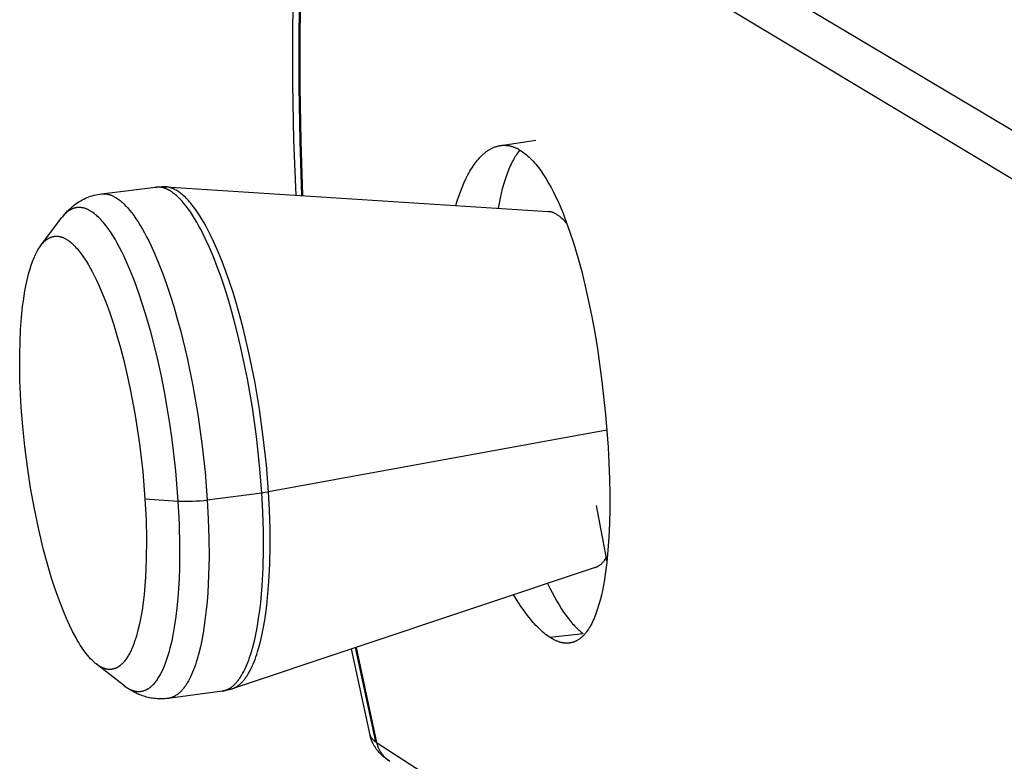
# Model space of a CAD drawing. Header units: millimetres. Extents: x -5878 to -4878, y 4408 to 5408.
# Tile 5 of 119: x -5690 to -5648, y 4700 to 4731. Entities that reach past the tile are written whole.
import ezdxf

# ---------------------------------------------------------------- set-up
doc = ezdxf.new("R2010")
doc.units = ezdxf.units.MM
doc.layers.add('SHOW Mini_Safetyfree Holder', color=7, linetype='Continuous', true_color=0x000000)

msp = doc.modelspace()

# ---------------------------------------------------------------- linework, layer by layer
at = {"layer": 'SHOW Mini_Safetyfree Holder', "color": 18, "lineweight": -3, "true_color": 0x000000}
for points in [[(-5644.615, 4724.266), (-5676.284, 4743.11)], [(-5678.044, 4723.551), (-5678.13, 4725.88), (-5678.173, 4728.215), (-5678.175, 4730.552), (-5678.134, 4732.893), (-5678.052, 4735.236), (-5677.928, 4737.58), (-5677.761, 4739.925), (-5677.553, 4742.271)], [(-5677.316, 4741.851), (-5677.68, 4737.268), (-5677.885, 4732.681), (-5677.927, 4730.389), (-5677.929, 4728.1), (-5677.891, 4725.815), (-5677.813, 4723.536)], [(-5677.269, 4741.821), (-5677.633, 4737.245), (-5677.838, 4732.665), (-5677.88, 4730.376), (-5677.882, 4728.091), (-5677.845, 4725.809), (-5677.767, 4723.533)], [(-5645.721, 4722.874), (-5677.269, 4741.821)], [(-5671.335, 4723.119), (-5671.274, 4723.318), (-5671.211, 4723.51), (-5671.145, 4723.694), (-5671.077, 4723.871), (-5670.998, 4724.057), (-5670.917, 4724.233), (-5670.875, 4724.318), (-5670.833, 4724.4), (-5670.789, 4724.48), (-5670.746, 4724.557), (-5670.701, 4724.632), (-5670.656, 4724.704), (-5670.61, 4724.774), (-5670.564, 4724.841), (-5670.517, 4724.906), (-5670.47, 4724.968), (-5670.422, 4725.027), (-5670.373, 4725.084), (-5670.324, 4725.138), (-5670.274, 4725.189), (-5670.224, 4725.238), (-5670.173, 4725.284), (-5670.148, 4725.306), (-5670.122, 4725.327), (-5670.097, 4725.348), (-5670.071, 4725.368), (-5670.045, 4725.387), (-5670.019, 4725.405), (-5669.993, 4725.423), (-5669.967, 4725.441), (-5669.941, 4725.457), (-5669.914, 4725.473), (-5669.888, 4725.488), (-5669.861, 4725.503), (-5669.835, 4725.516), (-5669.808, 4725.53), (-5669.782, 4725.542), (-5669.755, 4725.554), (-5669.728, 4725.565), (-5669.701, 4725.575), (-5669.674, 4725.585), (-5669.647, 4725.594), (-5669.62, 4725.602), (-5669.593, 4725.61), (-5669.566, 4725.617), (-5669.539, 4725.623), (-5669.507, 4725.629), (-5669.475, 4725.635)], [(-5669.475, 4725.635), (-5669.45, 4725.639), (-5669.424, 4725.642), (-5669.399, 4725.644), (-5669.373, 4725.646), (-5669.348, 4725.647), (-5669.323, 4725.648), (-5669.297, 4725.648), (-5669.272, 4725.647), (-5669.246, 4725.646), (-5669.22, 4725.644), (-5669.195, 4725.642), (-5669.169, 4725.638), (-5669.143, 4725.635), (-5669.118, 4725.631), (-5669.092, 4725.626), (-5669.066, 4725.62), (-5669.04, 4725.614), (-5669.014, 4725.607), (-5668.988, 4725.6), (-5668.962, 4725.592), (-5668.936, 4725.583), (-5668.91, 4725.574), (-5668.884, 4725.564), (-5668.858, 4725.554), (-5668.832, 4725.543), (-5668.805, 4725.531), (-5668.779, 4725.519), (-5668.753, 4725.506), (-5668.726, 4725.492), (-5668.7, 4725.478), (-5668.647, 4725.448)], [(-5669.443, 4725.639), (-5667.981, 4725.859)], [(-5668.645, 4725.447), (-5668.681, 4725.404), (-5668.716, 4725.359), (-5668.751, 4725.311), (-5668.786, 4725.262), (-5668.82, 4725.21), (-5668.854, 4725.156), (-5668.887, 4725.1), (-5668.92, 4725.041), (-5668.953, 4724.981), (-5668.986, 4724.918), (-5669.017, 4724.853), (-5669.049, 4724.786), (-5669.11, 4724.645), (-5669.17, 4724.495), (-5669.227, 4724.337), (-5669.282, 4724.17), (-5669.335, 4723.996), (-5669.386, 4723.813), (-5669.434, 4723.622), (-5669.479, 4723.423), (-5669.522, 4723.217), (-5669.563, 4723.004)], [(-5668.644, 4725.448), (-5668.647, 4725.448)], [(-5668.647, 4725.448), (-5668.618, 4725.43), (-5668.589, 4725.412), (-5668.532, 4725.374), (-5668.476, 4725.334), (-5668.419, 4725.29), (-5668.363, 4725.244), (-5668.307, 4725.196), (-5668.251, 4725.144), (-5668.196, 4725.091), (-5668.14, 4725.034), (-5668.085, 4724.975), (-5668.031, 4724.913), (-5667.976, 4724.849), (-5667.922, 4724.782), (-5667.868, 4724.712), (-5667.814, 4724.64), (-5667.76, 4724.565), (-5667.653, 4724.407), (-5667.547, 4724.239), (-5667.441, 4724.061), (-5667.337, 4723.873), (-5667.234, 4723.676), (-5667.133, 4723.469), (-5667.033, 4723.253), (-5666.934, 4723.028), (-5666.837, 4722.795), (-5666.742, 4722.553), (-5666.558, 4722.046), (-5666.382, 4721.509), (-5666.213, 4720.943), (-5666.054, 4720.352), (-5665.903, 4719.739), (-5665.761, 4719.105), (-5665.628, 4718.454), (-5665.506, 4717.788), (-5665.394, 4717.112), (-5665.201, 4715.736), (-5665.051, 4714.351), (-5664.946, 4712.983), (-5664.887, 4711.654), (-5664.876, 4711.012), (-5664.877, 4710.389), (-5664.89, 4709.788), (-5664.915, 4709.21), (-5664.952, 4708.659), (-5665.003, 4708.137), (-5665.065, 4707.646), (-5665.101, 4707.413), (-5665.141, 4707.189), (-5665.183, 4706.973), (-5665.228, 4706.766), (-5665.277, 4706.568), (-5665.328, 4706.38), (-5665.383, 4706.201), (-5665.441, 4706.032), (-5665.471, 4705.951), (-5665.501, 4705.873), (-5665.533, 4705.797), (-5665.565, 4705.724), (-5665.598, 4705.654), (-5665.632, 4705.585), (-5665.666, 4705.52), (-5665.702, 4705.457), (-5665.738, 4705.397), (-5665.774, 4705.339), (-5665.812, 4705.284), (-5665.85, 4705.232), (-5665.869, 4705.207), (-5665.889, 4705.183), (-5665.909, 4705.159), (-5665.928, 4705.136), (-5665.949, 4705.113), (-5665.969, 4705.092), (-5665.989, 4705.071), (-5666.01, 4705.05), (-5666.031, 4705.031), (-5666.051, 4705.012), (-5666.073, 4704.993), (-5666.094, 4704.976), (-5666.115, 4704.959), (-5666.137, 4704.942), (-5666.158, 4704.927), (-5666.18, 4704.912), (-5666.202, 4704.897), (-5666.225, 4704.884), (-5666.247, 4704.871), (-5666.269, 4704.859), (-5666.292, 4704.847), (-5666.315, 4704.836), (-5666.338, 4704.826), (-5666.361, 4704.817), (-5666.384, 4704.808), (-5666.407, 4704.8), (-5666.431, 4704.792), (-5666.454, 4704.785), (-5666.478, 4704.779), (-5666.502, 4704.774), (-5666.526, 4704.769), (-5666.55, 4704.765), (-5666.566, 4704.763), (-5666.582, 4704.761)], [(-5687.882, 4722.599), (-5687.823, 4722.674), (-5687.762, 4722.748), (-5687.698, 4722.821), (-5687.664, 4722.857), (-5687.63, 4722.892), (-5687.595, 4722.927), (-5687.559, 4722.962), (-5687.523, 4722.996), (-5687.485, 4723.029), (-5687.447, 4723.062), (-5687.408, 4723.094), (-5687.367, 4723.126), (-5687.326, 4723.157), (-5687.267, 4723.201), (-5687.205, 4723.242), (-5687.143, 4723.282), (-5687.079, 4723.32), (-5687.014, 4723.356), (-5686.947, 4723.39), (-5686.879, 4723.422), (-5686.81, 4723.452), (-5686.74, 4723.479), (-5686.668, 4723.505), (-5686.595, 4723.528), (-5686.521, 4723.549), (-5686.446, 4723.568), (-5686.369, 4723.584), (-5686.291, 4723.598), (-5686.212, 4723.609)], [(-5686.212, 4723.609), (-5683.939, 4723.89)], [(-5686.212, 4723.609), (-5686.193, 4723.611), (-5686.174, 4723.613), (-5686.155, 4723.614), (-5686.136, 4723.615), (-5686.116, 4723.615), (-5686.097, 4723.614), (-5686.077, 4723.613), (-5686.057, 4723.612), (-5686.037, 4723.61), (-5686.018, 4723.608), (-5685.998, 4723.605), (-5685.978, 4723.601), (-5685.957, 4723.597), (-5685.937, 4723.593), (-5685.917, 4723.588), (-5685.896, 4723.583), (-5685.876, 4723.577), (-5685.855, 4723.57), (-5685.835, 4723.563), (-5685.814, 4723.555), (-5685.793, 4723.547), (-5685.773, 4723.539), (-5685.752, 4723.53), (-5685.731, 4723.52), (-5685.71, 4723.51), (-5685.688, 4723.499), (-5685.667, 4723.488), (-5685.646, 4723.476), (-5685.603, 4723.45), (-5685.56, 4723.423), (-5685.517, 4723.394), (-5685.474, 4723.362), (-5685.43, 4723.328), (-5685.387, 4723.292), (-5685.343, 4723.254), (-5685.299, 4723.214), (-5685.254, 4723.171), (-5685.21, 4723.127), (-5685.166, 4723.08), (-5685.121, 4723.031), (-5685.076, 4722.98), (-5685.031, 4722.927), (-5684.942, 4722.815), (-5684.852, 4722.695), (-5684.762, 4722.566), (-5684.672, 4722.43), (-5684.582, 4722.286), (-5684.493, 4722.134), (-5684.404, 4721.975), (-5684.315, 4721.809), (-5684.227, 4721.636), (-5684.14, 4721.457), (-5683.968, 4721.079), (-5683.8, 4720.679), (-5683.637, 4720.258), (-5683.479, 4719.82), (-5683.325, 4719.36), (-5683.174, 4718.876), (-5683.027, 4718.368), (-5682.884, 4717.839), (-5682.616, 4716.725), (-5682.375, 4715.554), (-5682.166, 4714.348), (-5681.995, 4713.133), (-5681.862, 4711.932), (-5681.768, 4710.768)], [(-5683.939, 4723.89), (-5683.885, 4723.896), (-5683.83, 4723.9), (-5683.776, 4723.904), (-5683.722, 4723.906), (-5683.668, 4723.907), (-5683.615, 4723.907), (-5683.561, 4723.905), (-5683.508, 4723.902)], [(-5679.479, 4711.068), (-5679.572, 4712.231), (-5679.704, 4713.43), (-5679.876, 4714.644), (-5680.084, 4715.848), (-5680.326, 4717.017), (-5680.457, 4717.582), (-5680.595, 4718.13), (-5680.738, 4718.658), (-5680.885, 4719.165), (-5681.037, 4719.649), (-5681.191, 4720.107), (-5681.35, 4720.545), (-5681.514, 4720.965), (-5681.682, 4721.365), (-5681.855, 4721.742), (-5681.943, 4721.921), (-5682.031, 4722.094), (-5682.12, 4722.259), (-5682.21, 4722.418), (-5682.299, 4722.569), (-5682.39, 4722.713), (-5682.48, 4722.849), (-5682.57, 4722.978), (-5682.661, 4723.098), (-5682.751, 4723.21), (-5682.796, 4723.263), (-5682.841, 4723.313), (-5682.886, 4723.362), (-5682.931, 4723.409), (-5682.975, 4723.453), (-5683.02, 4723.496), (-5683.064, 4723.536), (-5683.108, 4723.574), (-5683.152, 4723.61), (-5683.196, 4723.643), (-5683.24, 4723.675), (-5683.283, 4723.704), (-5683.326, 4723.732), (-5683.369, 4723.757), (-5683.391, 4723.769), (-5683.412, 4723.78), (-5683.433, 4723.791), (-5683.454, 4723.801), (-5683.475, 4723.811), (-5683.497, 4723.82), (-5683.517, 4723.828), (-5683.538, 4723.836), (-5683.559, 4723.844), (-5683.58, 4723.851), (-5683.601, 4723.857), (-5683.621, 4723.863), (-5683.642, 4723.869), (-5683.662, 4723.874), (-5683.683, 4723.878), (-5683.703, 4723.882), (-5683.723, 4723.886), (-5683.743, 4723.888), (-5683.763, 4723.891), (-5683.783, 4723.893), (-5683.803, 4723.894), (-5683.823, 4723.895), (-5683.842, 4723.895), (-5683.862, 4723.895), (-5683.881, 4723.894), (-5683.901, 4723.893), (-5683.92, 4723.892), (-5683.939, 4723.89)], [(-5683.508, 4723.902), (-5683.535, 4723.903), (-5683.562, 4723.904), (-5683.576, 4723.904), (-5683.589, 4723.903), (-5683.603, 4723.902), (-5683.616, 4723.902), (-5683.629, 4723.9), (-5683.643, 4723.899), (-5683.656, 4723.897), (-5683.67, 4723.896), (-5683.683, 4723.893), (-5683.696, 4723.891), (-5683.71, 4723.888), (-5683.723, 4723.886)], [(-5679.2, 4711.111), (-5679.29, 4712.24), (-5679.417, 4713.403), (-5679.581, 4714.579), (-5679.779, 4715.747), (-5680.009, 4716.885), (-5680.266, 4717.971), (-5680.403, 4718.489), (-5680.544, 4718.988), (-5680.689, 4719.465), (-5680.837, 4719.919), (-5680.989, 4720.353), (-5681.146, 4720.772), (-5681.309, 4721.172), (-5681.475, 4721.551), (-5681.644, 4721.908), (-5681.73, 4722.076), (-5681.817, 4722.239), (-5681.903, 4722.394), (-5681.991, 4722.543), (-5682.078, 4722.684), (-5682.166, 4722.819), (-5682.253, 4722.945), (-5682.341, 4723.064), (-5682.428, 4723.176), (-5682.472, 4723.229), (-5682.516, 4723.28), (-5682.559, 4723.328), (-5682.603, 4723.375), (-5682.646, 4723.42), (-5682.689, 4723.463), (-5682.732, 4723.504), (-5682.775, 4723.543), (-5682.818, 4723.58), (-5682.86, 4723.615), (-5682.902, 4723.647), (-5682.944, 4723.678), (-5682.986, 4723.707), (-5683.028, 4723.734), (-5683.07, 4723.759), (-5683.111, 4723.782), (-5683.131, 4723.792), (-5683.152, 4723.802), (-5683.172, 4723.812), (-5683.193, 4723.821), (-5683.213, 4723.83), (-5683.233, 4723.838), (-5683.253, 4723.846), (-5683.273, 4723.853), (-5683.293, 4723.86), (-5683.313, 4723.866), (-5683.333, 4723.872), (-5683.353, 4723.877), (-5683.372, 4723.882), (-5683.392, 4723.886), (-5683.412, 4723.89), (-5683.431, 4723.893), (-5683.45, 4723.896), (-5683.47, 4723.899), (-5683.489, 4723.901), (-5683.508, 4723.902)], [(-5683.508, 4723.902), (-5667.467, 4722.87)], [(-5682.985, 4710.721), (-5683.09, 4711.991), (-5683.245, 4713.309), (-5683.34, 4713.976), (-5683.447, 4714.643), (-5683.566, 4715.304), (-5683.695, 4715.956), (-5683.834, 4716.595), (-5683.982, 4717.215), (-5684.138, 4717.814), (-5684.3, 4718.387), (-5684.468, 4718.931), (-5684.639, 4719.444), (-5684.814, 4719.924), (-5684.99, 4720.369), (-5685.17, 4720.784), (-5685.262, 4720.982), (-5685.356, 4721.174), (-5685.45, 4721.357), (-5685.545, 4721.534), (-5685.642, 4721.701), (-5685.739, 4721.861), (-5685.836, 4722.011), (-5685.934, 4722.152), (-5685.983, 4722.219), (-5686.032, 4722.284), (-5686.081, 4722.346), (-5686.131, 4722.405), (-5686.18, 4722.462), (-5686.229, 4722.517), (-5686.278, 4722.569), (-5686.327, 4722.618), (-5686.376, 4722.664), (-5686.424, 4722.708), (-5686.473, 4722.749), (-5686.521, 4722.788), (-5686.57, 4722.824), (-5686.594, 4722.84), (-5686.618, 4722.857), (-5686.642, 4722.872), (-5686.666, 4722.887), (-5686.689, 4722.901), (-5686.713, 4722.914), (-5686.737, 4722.927), (-5686.76, 4722.939), (-5686.784, 4722.95), (-5686.808, 4722.961), (-5686.831, 4722.971), (-5686.854, 4722.98), (-5686.878, 4722.989), (-5686.901, 4722.997), (-5686.924, 4723.004), (-5686.947, 4723.01), (-5686.97, 4723.016), (-5686.993, 4723.021), (-5687.015, 4723.025), (-5687.038, 4723.029), (-5687.061, 4723.032), (-5687.083, 4723.035), (-5687.105, 4723.036), (-5687.128, 4723.037), (-5687.15, 4723.038), (-5687.172, 4723.037), (-5687.194, 4723.036), (-5687.216, 4723.034), (-5687.238, 4723.032), (-5687.259, 4723.029), (-5687.281, 4723.025), (-5687.302, 4723.021), (-5687.323, 4723.016), (-5687.344, 4723.01), (-5687.365, 4723.004), (-5687.386, 4722.997), (-5687.407, 4722.989), (-5687.428, 4722.981), (-5687.448, 4722.972), (-5687.469, 4722.962), (-5687.489, 4722.952), (-5687.509, 4722.941), (-5687.529, 4722.93), (-5687.549, 4722.918), (-5687.569, 4722.905), (-5687.588, 4722.892), (-5687.608, 4722.878), (-5687.627, 4722.863), (-5687.646, 4722.848), (-5687.665, 4722.832), (-5687.684, 4722.816), (-5687.703, 4722.799), (-5687.721, 4722.782), (-5687.74, 4722.764), (-5687.758, 4722.745), (-5687.776, 4722.726), (-5687.794, 4722.706), (-5687.812, 4722.686), (-5687.847, 4722.643), (-5687.882, 4722.599)], [(-5667.467, 4722.87), (-5667.451, 4722.868), (-5667.435, 4722.867), (-5667.419, 4722.865), (-5667.403, 4722.862)], [(-5666.7, 4722.396), (-5666.746, 4722.447), (-5666.792, 4722.495), (-5666.837, 4722.539), (-5666.882, 4722.581), (-5666.927, 4722.619), (-5666.949, 4722.637), (-5666.971, 4722.655), (-5666.992, 4722.671), (-5667.014, 4722.687), (-5667.036, 4722.703), (-5667.057, 4722.717), (-5667.079, 4722.731), (-5667.1, 4722.744), (-5667.122, 4722.757), (-5667.143, 4722.769), (-5667.165, 4722.781), (-5667.186, 4722.791), (-5667.208, 4722.801), (-5667.229, 4722.811), (-5667.251, 4722.82), (-5667.273, 4722.828), (-5667.294, 4722.835), (-5667.316, 4722.842), (-5667.338, 4722.848), (-5667.359, 4722.854), (-5667.381, 4722.858), (-5667.403, 4722.862)], [(-5688.755, 4721.442), (-5687.882, 4722.599)], [(-5666.7, 4722.396), (-5666.671, 4722.363)], [(-5688.755, 4721.442), (-5688.724, 4721.482), (-5688.693, 4721.52), (-5688.677, 4721.538), (-5688.661, 4721.555), (-5688.644, 4721.572), (-5688.628, 4721.589), (-5688.612, 4721.605), (-5688.595, 4721.621), (-5688.578, 4721.636), (-5688.561, 4721.65), (-5688.544, 4721.664), (-5688.527, 4721.678), (-5688.51, 4721.691), (-5688.493, 4721.703), (-5688.475, 4721.715), (-5688.458, 4721.726), (-5688.44, 4721.737), (-5688.422, 4721.747), (-5688.404, 4721.757), (-5688.386, 4721.766), (-5688.368, 4721.774), (-5688.35, 4721.782), (-5688.331, 4721.789), (-5688.313, 4721.796), (-5688.294, 4721.802), (-5688.275, 4721.808), (-5688.256, 4721.813), (-5688.237, 4721.817), (-5688.218, 4721.821), (-5688.199, 4721.825), (-5688.18, 4721.827), (-5688.16, 4721.829), (-5688.141, 4721.831), (-5688.121, 4721.832), (-5688.102, 4721.832), (-5688.082, 4721.831), (-5688.062, 4721.83), (-5688.042, 4721.829), (-5688.022, 4721.827), (-5688.002, 4721.824), (-5687.982, 4721.82), (-5687.961, 4721.816), (-5687.941, 4721.812), (-5687.921, 4721.806), (-5687.9, 4721.801), (-5687.879, 4721.794), (-5687.859, 4721.787), (-5687.838, 4721.779), (-5687.817, 4721.771), (-5687.796, 4721.762), (-5687.775, 4721.752), (-5687.754, 4721.742), (-5687.733, 4721.731), (-5687.712, 4721.72), (-5687.691, 4721.708), (-5687.67, 4721.695), (-5687.648, 4721.682), (-5687.627, 4721.668), (-5687.606, 4721.653), (-5687.584, 4721.638), (-5687.541, 4721.606), (-5687.498, 4721.571), (-5687.455, 4721.534), (-5687.411, 4721.495), (-5687.368, 4721.453), (-5687.324, 4721.409), (-5687.28, 4721.363), (-5687.236, 4721.314), (-5687.193, 4721.263), (-5687.149, 4721.209), (-5687.105, 4721.153), (-5687.061, 4721.096), (-5687.017, 4721.036), (-5686.93, 4720.909), (-5686.843, 4720.774), (-5686.757, 4720.631), (-5686.671, 4720.481), (-5686.586, 4720.323), (-5686.501, 4720.158), (-5686.418, 4719.987), (-5686.336, 4719.81), (-5686.176, 4719.438), (-5686.018, 4719.04), (-5685.863, 4718.61), (-5685.709, 4718.151), (-5685.56, 4717.664), (-5685.415, 4717.151), (-5685.276, 4716.616), (-5685.144, 4716.061), (-5685.02, 4715.49), (-5684.905, 4714.907), (-5684.799, 4714.315), (-5684.617, 4713.123), (-5684.479, 4711.944), (-5684.385, 4710.808)], [(-5689.577, 4714.64), (-5689.61, 4715.204), (-5689.632, 4715.766), (-5689.643, 4716.323), (-5689.643, 4716.871), (-5689.63, 4717.406), (-5689.605, 4717.923), (-5689.568, 4718.419), (-5689.519, 4718.89), (-5689.49, 4719.115), (-5689.458, 4719.332), (-5689.423, 4719.542), (-5689.386, 4719.743), (-5689.346, 4719.936), (-5689.303, 4720.12), (-5689.257, 4720.295), (-5689.209, 4720.461), (-5689.159, 4720.618), (-5689.107, 4720.765), (-5689.08, 4720.834), (-5689.053, 4720.902), (-5689.025, 4720.967), (-5688.997, 4721.029), (-5688.968, 4721.089), (-5688.938, 4721.147), (-5688.909, 4721.202), (-5688.879, 4721.255), (-5688.848, 4721.306), (-5688.817, 4721.354), (-5688.786, 4721.399), (-5688.755, 4721.442)], [(-5686.431, 4703.887), (-5686.46, 4703.91), (-5686.489, 4703.934), (-5686.518, 4703.959), (-5686.547, 4703.986), (-5686.577, 4704.013), (-5686.606, 4704.042), (-5686.666, 4704.104), (-5686.727, 4704.171), (-5686.788, 4704.243), (-5686.849, 4704.319), (-5686.911, 4704.401), (-5686.974, 4704.488), (-5687.037, 4704.581), (-5687.101, 4704.678), (-5687.164, 4704.781), (-5687.228, 4704.889), (-5687.293, 4705.003), (-5687.422, 4705.245), (-5687.551, 4705.508), (-5687.68, 4705.791), (-5687.808, 4706.094), (-5687.935, 4706.416), (-5688.06, 4706.755), (-5688.183, 4707.112), (-5688.303, 4707.484), (-5688.419, 4707.87), (-5688.64, 4708.679), (-5688.843, 4709.525), (-5689.025, 4710.395), (-5689.184, 4711.274), (-5689.318, 4712.15), (-5689.429, 4713.01), (-5689.515, 4713.843), (-5689.577, 4714.64)], [(-5664.994, 4713.688), (-5679.2, 4711.111)], [(-5684.385, 4710.808), (-5684.341, 4709.952), (-5684.322, 4709.11), (-5684.329, 4708.297), (-5684.342, 4707.905), (-5684.363, 4707.524), (-5684.389, 4707.157), (-5684.423, 4706.805), (-5684.462, 4706.469), (-5684.508, 4706.149), (-5684.56, 4705.847), (-5684.617, 4705.564), (-5684.679, 4705.301), (-5684.712, 4705.177), (-5684.746, 4705.057), (-5684.782, 4704.942), (-5684.819, 4704.831), (-5684.857, 4704.725), (-5684.897, 4704.623), (-5684.938, 4704.525), (-5684.981, 4704.432), (-5685.025, 4704.344), (-5685.047, 4704.302), (-5685.07, 4704.261), (-5685.093, 4704.221), (-5685.116, 4704.182), (-5685.14, 4704.145), (-5685.164, 4704.109), (-5685.188, 4704.075), (-5685.213, 4704.041), (-5685.238, 4704.009), (-5685.263, 4703.979), (-5685.289, 4703.949), (-5685.314, 4703.922), (-5685.34, 4703.895), (-5685.367, 4703.87), (-5685.393, 4703.846), (-5685.407, 4703.835), (-5685.42, 4703.824), (-5685.434, 4703.813), (-5685.447, 4703.803), (-5685.461, 4703.793), (-5685.474, 4703.783), (-5685.488, 4703.774), (-5685.502, 4703.765), (-5685.516, 4703.756), (-5685.53, 4703.748), (-5685.544, 4703.74), (-5685.558, 4703.732), (-5685.572, 4703.725), (-5685.586, 4703.718), (-5685.6, 4703.712), (-5685.614, 4703.706), (-5685.628, 4703.7), (-5685.643, 4703.694), (-5685.657, 4703.689), (-5685.671, 4703.685), (-5685.686, 4703.68), (-5685.7, 4703.676), (-5685.715, 4703.673), (-5685.729, 4703.669), (-5685.744, 4703.666), (-5685.759, 4703.664), (-5685.773, 4703.662), (-5685.788, 4703.66), (-5685.803, 4703.658), (-5685.818, 4703.657), (-5685.833, 4703.656), (-5685.848, 4703.656), (-5685.862, 4703.655), (-5685.877, 4703.656), (-5685.892, 4703.656), (-5685.907, 4703.657), (-5685.923, 4703.658), (-5685.938, 4703.66), (-5685.953, 4703.662), (-5685.968, 4703.664), (-5685.983, 4703.667), (-5685.998, 4703.67), (-5686.014, 4703.673), (-5686.029, 4703.677), (-5686.044, 4703.68), (-5686.059, 4703.685), (-5686.075, 4703.689), (-5686.09, 4703.694), (-5686.105, 4703.7), (-5686.121, 4703.705), (-5686.136, 4703.711), (-5686.152, 4703.718), (-5686.183, 4703.731), (-5686.214, 4703.746), (-5686.245, 4703.763), (-5686.276, 4703.78), (-5686.307, 4703.799), (-5686.338, 4703.819), (-5686.369, 4703.84), (-5686.4, 4703.863), (-5686.431, 4703.887)], [(-5685.287, 4702.991), (-5685.252, 4702.965), (-5685.217, 4702.94), (-5685.182, 4702.916), (-5685.147, 4702.893), (-5685.113, 4702.872), (-5685.078, 4702.852), (-5685.043, 4702.834), (-5685.008, 4702.817), (-5684.974, 4702.802), (-5684.956, 4702.795), (-5684.939, 4702.788), (-5684.922, 4702.782), (-5684.905, 4702.776), (-5684.887, 4702.77), (-5684.87, 4702.765), (-5684.853, 4702.76), (-5684.836, 4702.755), (-5684.819, 4702.751), (-5684.802, 4702.748), (-5684.785, 4702.744), (-5684.768, 4702.741), (-5684.751, 4702.739), (-5684.734, 4702.736), (-5684.717, 4702.735), (-5684.7, 4702.733), (-5684.683, 4702.732), (-5684.666, 4702.731), (-5684.649, 4702.731), (-5684.632, 4702.731), (-5684.616, 4702.732), (-5684.599, 4702.733), (-5684.582, 4702.734), (-5684.566, 4702.736), (-5684.549, 4702.738), (-5684.533, 4702.74), (-5684.516, 4702.743), (-5684.5, 4702.746), (-5684.484, 4702.75), (-5684.467, 4702.754), (-5684.451, 4702.758), (-5684.435, 4702.763), (-5684.419, 4702.768), (-5684.403, 4702.774), (-5684.386, 4702.78), (-5684.37, 4702.786), (-5684.355, 4702.793), (-5684.339, 4702.8), (-5684.323, 4702.808), (-5684.307, 4702.816), (-5684.291, 4702.824), (-5684.276, 4702.833), (-5684.26, 4702.842), (-5684.244, 4702.852), (-5684.229, 4702.862), (-5684.214, 4702.872), (-5684.198, 4702.883), (-5684.183, 4702.894), (-5684.168, 4702.905), (-5684.153, 4702.917), (-5684.138, 4702.93), (-5684.123, 4702.942), (-5684.093, 4702.969), (-5684.063, 4702.997), (-5684.034, 4703.026), (-5684.005, 4703.058), (-5683.976, 4703.09), (-5683.948, 4703.124), (-5683.92, 4703.16), (-5683.893, 4703.197), (-5683.865, 4703.236), (-5683.838, 4703.276), (-5683.812, 4703.317), (-5683.785, 4703.36), (-5683.759, 4703.404), (-5683.734, 4703.45), (-5683.708, 4703.497), (-5683.659, 4703.596), (-5683.611, 4703.699), (-5683.565, 4703.808), (-5683.52, 4703.922), (-5683.477, 4704.041), (-5683.435, 4704.165), (-5683.395, 4704.293), (-5683.357, 4704.426), (-5683.32, 4704.565), (-5683.284, 4704.71), (-5683.249, 4704.86), (-5683.185, 4705.176), (-5683.127, 4705.513), (-5683.075, 4705.87), (-5683.03, 4706.246), (-5682.993, 4706.639), (-5682.962, 4707.05), (-5682.939, 4707.475), (-5682.924, 4707.913), (-5682.915, 4708.822), (-5682.936, 4709.763), (-5682.985, 4710.721)], [(-5684.385, 4710.808), (-5682.985, 4710.721)], [(-5681.768, 4710.768), (-5681.725, 4709.969), (-5681.701, 4709.17), (-5681.696, 4708.38), (-5681.713, 4707.609), (-5681.751, 4706.865), (-5681.779, 4706.506), (-5681.812, 4706.157), (-5681.851, 4705.82), (-5681.895, 4705.495), (-5681.945, 4705.183), (-5682, 4704.885), (-5682.06, 4704.603), (-5682.125, 4704.336), (-5682.195, 4704.086), (-5682.231, 4703.967), (-5682.269, 4703.852), (-5682.308, 4703.742), (-5682.348, 4703.636), (-5682.389, 4703.535), (-5682.431, 4703.438), (-5682.473, 4703.346), (-5682.517, 4703.258), (-5682.562, 4703.175), (-5682.607, 4703.096), (-5682.63, 4703.058), (-5682.653, 4703.022), (-5682.676, 4702.986), (-5682.7, 4702.952), (-5682.724, 4702.919), (-5682.747, 4702.887), (-5682.771, 4702.856), (-5682.796, 4702.827), (-5682.82, 4702.798), (-5682.844, 4702.771), (-5682.869, 4702.744), (-5682.894, 4702.719), (-5682.919, 4702.695), (-5682.944, 4702.672), (-5682.969, 4702.65), (-5682.994, 4702.629), (-5683.02, 4702.61), (-5683.045, 4702.591), (-5683.071, 4702.573), (-5683.097, 4702.557), (-5683.122, 4702.542), (-5683.148, 4702.527), (-5683.174, 4702.514), (-5683.2, 4702.502), (-5683.227, 4702.491), (-5683.24, 4702.486), (-5683.253, 4702.481), (-5683.266, 4702.476), (-5683.279, 4702.471), (-5683.292, 4702.467), (-5683.305, 4702.463), (-5683.319, 4702.46), (-5683.332, 4702.456), (-5683.345, 4702.453), (-5683.358, 4702.45), (-5683.372, 4702.448), (-5683.385, 4702.445), (-5683.398, 4702.443), (-5683.411, 4702.441)], [(-5682.985, 4710.721), (-5682.847, 4710.714), (-5682.7, 4710.711), (-5682.547, 4710.711), (-5682.39, 4710.716), (-5682.232, 4710.724), (-5682.074, 4710.735), (-5681.918, 4710.75), (-5681.768, 4710.768)], [(-5681.768, 4710.768), (-5679.479, 4711.068)], [(-5681.142, 4702.749), (-5681.129, 4702.751), (-5681.116, 4702.753), (-5681.102, 4702.755), (-5681.089, 4702.758), (-5681.076, 4702.761), (-5681.062, 4702.764), (-5681.049, 4702.768), (-5681.036, 4702.771), (-5681.022, 4702.775), (-5681.009, 4702.779), (-5680.996, 4702.784), (-5680.983, 4702.789), (-5680.956, 4702.799), (-5680.93, 4702.81), (-5680.904, 4702.822), (-5680.877, 4702.835), (-5680.851, 4702.85), (-5680.825, 4702.865), (-5680.799, 4702.881), (-5680.774, 4702.899), (-5680.748, 4702.918), (-5680.722, 4702.937), (-5680.697, 4702.958), (-5680.671, 4702.98), (-5680.646, 4703.003), (-5680.621, 4703.027), (-5680.596, 4703.052), (-5680.571, 4703.079), (-5680.547, 4703.106), (-5680.522, 4703.135), (-5680.498, 4703.164), (-5680.473, 4703.195), (-5680.449, 4703.227), (-5680.425, 4703.26), (-5680.402, 4703.294), (-5680.378, 4703.33), (-5680.355, 4703.366), (-5680.332, 4703.404), (-5680.286, 4703.483), (-5680.241, 4703.566), (-5680.197, 4703.654), (-5680.154, 4703.746), (-5680.112, 4703.843), (-5680.07, 4703.944), (-5680.03, 4704.05), (-5679.991, 4704.16), (-5679.953, 4704.274), (-5679.916, 4704.393), (-5679.845, 4704.643), (-5679.779, 4704.91), (-5679.719, 4705.192), (-5679.663, 4705.489), (-5679.613, 4705.801), (-5679.568, 4706.125), (-5679.528, 4706.462), (-5679.494, 4706.811), (-5679.466, 4707.169), (-5679.427, 4707.912), (-5679.409, 4708.683), (-5679.413, 4709.472), (-5679.437, 4710.27), (-5679.479, 4711.068)], [(-5680.722, 4702.847), (-5680.697, 4702.856), (-5680.672, 4702.865), (-5680.647, 4702.876), (-5680.622, 4702.888), (-5680.597, 4702.9), (-5680.573, 4702.914), (-5680.548, 4702.928), (-5680.523, 4702.944), (-5680.499, 4702.96), (-5680.474, 4702.978), (-5680.45, 4702.996), (-5680.425, 4703.016), (-5680.401, 4703.036), (-5680.377, 4703.058), (-5680.353, 4703.08), (-5680.329, 4703.103), (-5680.306, 4703.128), (-5680.282, 4703.153), (-5680.259, 4703.18), (-5680.235, 4703.207), (-5680.212, 4703.236), (-5680.189, 4703.265), (-5680.166, 4703.296), (-5680.144, 4703.328), (-5680.121, 4703.36), (-5680.099, 4703.394), (-5680.054, 4703.465), (-5680.011, 4703.539), (-5679.968, 4703.618), (-5679.925, 4703.701), (-5679.884, 4703.788), (-5679.844, 4703.879), (-5679.804, 4703.975), (-5679.765, 4704.074), (-5679.727, 4704.178), (-5679.691, 4704.285), (-5679.655, 4704.397), (-5679.586, 4704.631), (-5679.522, 4704.881), (-5679.462, 4705.146), (-5679.406, 4705.425), (-5679.356, 4705.717), (-5679.31, 4706.022), (-5679.27, 4706.339), (-5679.235, 4706.667), (-5679.179, 4707.352), (-5679.144, 4708.07), (-5679.13, 4708.814), (-5679.135, 4709.573), (-5679.159, 4710.342), (-5679.2, 4711.111)], [(-5679.479, 4711.068), (-5679.337, 4711.088), (-5679.2, 4711.111)], [(-5665.449, 4710.528), (-5664.999, 4708.174)], [(-5665.493, 4707.929), (-5665.476, 4707.935), (-5665.459, 4707.941), (-5665.442, 4707.948), (-5665.425, 4707.956), (-5665.408, 4707.964), (-5665.391, 4707.973), (-5665.374, 4707.982), (-5665.358, 4707.992), (-5665.341, 4708.002), (-5665.324, 4708.013), (-5665.308, 4708.025), (-5665.291, 4708.037), (-5665.275, 4708.049), (-5665.258, 4708.062), (-5665.242, 4708.076), (-5665.225, 4708.091), (-5665.209, 4708.105), (-5665.193, 4708.121), (-5665.177, 4708.137), (-5665.161, 4708.154), (-5665.145, 4708.171), (-5665.129, 4708.189), (-5665.113, 4708.207), (-5665.098, 4708.226), (-5665.066, 4708.266), (-5665.036, 4708.309), (-5665.005, 4708.353), (-5664.975, 4708.4)], [(-5665.493, 4707.929), (-5680.722, 4702.847)], [(-5667.483, 4707.265), (-5667.387, 4707.067), (-5667.291, 4706.878), (-5667.196, 4706.698), (-5667.1, 4706.526), (-5667.004, 4706.363), (-5666.908, 4706.209), (-5666.812, 4706.064), (-5666.717, 4705.927), (-5666.623, 4705.8), (-5666.529, 4705.682), (-5666.483, 4705.626), (-5666.436, 4705.573), (-5666.39, 4705.522), (-5666.344, 4705.473), (-5666.299, 4705.426), (-5666.253, 4705.381), (-5666.208, 4705.338), (-5666.163, 4705.298), (-5666.119, 4705.259), (-5666.074, 4705.223), (-5666.03, 4705.189), (-5665.987, 4705.157)], [(-5667.393, 4705.003), (-5667.451, 4705.041), (-5667.508, 4705.083), (-5667.566, 4705.126), (-5667.623, 4705.172), (-5667.681, 4705.221), (-5667.739, 4705.272), (-5667.797, 4705.326), (-5667.856, 4705.382), (-5667.914, 4705.44), (-5667.972, 4705.501), (-5668.031, 4705.565), (-5668.09, 4705.631), (-5668.208, 4705.771), (-5668.327, 4705.921), (-5668.472, 4706.116), (-5668.618, 4706.327), (-5668.765, 4706.551), (-5668.911, 4706.788)], [(-5667.393, 4705.003), (-5665.987, 4705.157)], [(-5666.582, 4704.761), (-5666.605, 4704.759), (-5666.629, 4704.757), (-5666.652, 4704.756), (-5666.676, 4704.755), (-5666.7, 4704.755), (-5666.724, 4704.756), (-5666.748, 4704.758), (-5666.772, 4704.76), (-5666.797, 4704.763), (-5666.821, 4704.766), (-5666.846, 4704.77), (-5666.871, 4704.774), (-5666.895, 4704.78), (-5666.92, 4704.786), (-5666.946, 4704.792), (-5666.971, 4704.799), (-5666.996, 4704.807), (-5667.022, 4704.816), (-5667.047, 4704.825), (-5667.073, 4704.835), (-5667.099, 4704.845), (-5667.125, 4704.856), (-5667.151, 4704.868), (-5667.178, 4704.88), (-5667.204, 4704.893), (-5667.231, 4704.907), (-5667.284, 4704.936), (-5667.339, 4704.968), (-5667.393, 4705.003)], [(-5674.938, 4700.894), (-5675.722, 4704.515)], [(-5675.557, 4704.571), (-5674.71, 4700.624)], [(-5675.518, 4704.583), (-5674.664, 4700.592)], [(-5685.287, 4702.991), (-5686.431, 4703.887)], [(-5683.411, 4702.441), (-5683.478, 4702.433), (-5683.545, 4702.427), (-5683.611, 4702.423), (-5683.677, 4702.421), (-5683.743, 4702.42), (-5683.808, 4702.422), (-5683.873, 4702.425), (-5683.937, 4702.43), (-5684.001, 4702.437), (-5684.065, 4702.446), (-5684.128, 4702.456), (-5684.19, 4702.469), (-5684.253, 4702.482), (-5684.314, 4702.498), (-5684.375, 4702.514), (-5684.436, 4702.533), (-5684.492, 4702.552), (-5684.547, 4702.571), (-5684.602, 4702.592), (-5684.656, 4702.614), (-5684.708, 4702.638), (-5684.76, 4702.662), (-5684.811, 4702.687), (-5684.861, 4702.713), (-5684.91, 4702.74), (-5684.959, 4702.767), (-5685.006, 4702.796), (-5685.053, 4702.825), (-5685.099, 4702.855), (-5685.144, 4702.886), (-5685.188, 4702.917), (-5685.232, 4702.949), (-5685.287, 4702.991)], [(-5681.142, 4702.749), (-5683.411, 4702.441)], [(-5680.722, 4702.847), (-5680.773, 4702.83), (-5680.824, 4702.815), (-5680.876, 4702.801), (-5680.928, 4702.788), (-5680.981, 4702.777), (-5681.034, 4702.766), (-5681.088, 4702.757), (-5681.142, 4702.749)], [(-5680.935, 4702.808), (-5680.921, 4702.808), (-5680.907, 4702.809), (-5680.894, 4702.81), (-5680.88, 4702.812), (-5680.867, 4702.813), (-5680.854, 4702.815), (-5680.84, 4702.817), (-5680.827, 4702.82), (-5680.814, 4702.822), (-5680.801, 4702.825), (-5680.788, 4702.828), (-5680.774, 4702.831), (-5680.761, 4702.835), (-5680.748, 4702.839), (-5680.723, 4702.847)], [(-5674.937, 4700.894), (-5674.936, 4700.888), (-5674.935, 4700.883), (-5674.933, 4700.877), (-5674.931, 4700.871), (-5674.929, 4700.865), (-5674.927, 4700.859), (-5674.924, 4700.853), (-5674.922, 4700.848), (-5674.919, 4700.841), (-5674.915, 4700.834), (-5674.912, 4700.827), (-5674.908, 4700.821), (-5674.904, 4700.814), (-5674.9, 4700.807), (-5674.895, 4700.8), (-5674.891, 4700.793), (-5674.886, 4700.787), (-5674.881, 4700.78), (-5674.875, 4700.773), (-5674.87, 4700.766), (-5674.864, 4700.759), (-5674.858, 4700.752), (-5674.845, 4700.738), (-5674.831, 4700.724), (-5674.817, 4700.71), (-5674.801, 4700.696), (-5674.785, 4700.682), (-5674.768, 4700.667), (-5674.75, 4700.653), (-5674.73, 4700.638), (-5674.71, 4700.624)], [(-5674.111, 4699.802), (-5674.167, 4699.839), (-5674.222, 4699.878), (-5674.278, 4699.919), (-5674.333, 4699.962), (-5674.388, 4700.009), (-5674.415, 4700.033), (-5674.442, 4700.058), (-5674.469, 4700.084), (-5674.496, 4700.111), (-5674.523, 4700.138), (-5674.549, 4700.167), (-5674.587, 4700.21), (-5674.625, 4700.256), (-5674.661, 4700.302), (-5674.678, 4700.327), (-5674.696, 4700.351), (-5674.713, 4700.376), (-5674.729, 4700.402), (-5674.746, 4700.428), (-5674.762, 4700.455), (-5674.777, 4700.482), (-5674.793, 4700.51), (-5674.807, 4700.538), (-5674.822, 4700.567), (-5674.84, 4700.606), (-5674.857, 4700.646), (-5674.873, 4700.686), (-5674.889, 4700.727), (-5674.902, 4700.768), (-5674.915, 4700.809), (-5674.927, 4700.851), (-5674.937, 4700.893)], [(-5674.71, 4700.624), (-5674.687, 4700.608), (-5674.664, 4700.592)], [(-5674.664, 4700.592), (-5674.656, 4700.562), (-5674.648, 4700.533), (-5674.639, 4700.503), (-5674.63, 4700.474), (-5674.62, 4700.444), (-5674.609, 4700.415), (-5674.597, 4700.387), (-5674.585, 4700.358), (-5674.572, 4700.33), (-5674.559, 4700.302), (-5674.544, 4700.274), (-5674.529, 4700.247), (-5674.514, 4700.22), (-5674.498, 4700.193), (-5674.481, 4700.167), (-5674.463, 4700.142), (-5674.445, 4700.116), (-5674.426, 4700.091), (-5674.407, 4700.067), (-5674.387, 4700.043), (-5674.367, 4700.02), (-5674.346, 4699.997), (-5674.324, 4699.975), (-5674.302, 4699.953), (-5674.28, 4699.932), (-5674.257, 4699.912), (-5674.233, 4699.892), (-5674.21, 4699.873), (-5674.185, 4699.854), (-5674.161, 4699.836), (-5674.136, 4699.818), (-5674.111, 4699.802)], [(-5674.664, 4700.592), (-5643.355, 4680.357)]]:
    msp.add_lwpolyline(points, dxfattribs=at)

doc.saveas('drawing.dxf')
